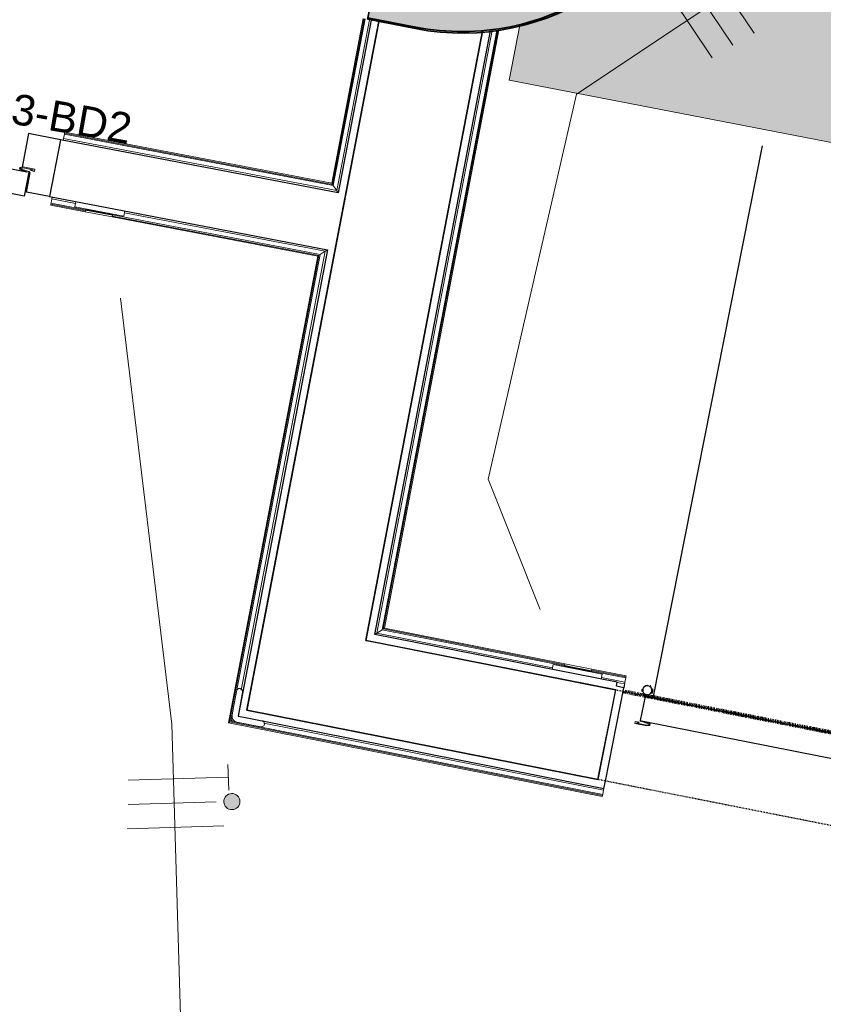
# Model space of a CAD drawing. Header units: millimetres. Extents: x -2845 to 74565, y -36590 to 13748.
# Tile 35 of 49: x 55028 to 56345, y -27472 to -25858. Entities that reach past the tile are written whole.
import ezdxf

# ---------------------------------------------------------------- set-up
doc = ezdxf.new("R2010")
doc.units = ezdxf.units.MM
doc.linetypes.add('Tiret', pattern=[2.5, 1.25, -1.25])
doc.linetypes.add('Tiret_2_', pattern=[2.5, 1.25, -1.25])
doc.layers.add('A-AREA', color=4, linetype='Tiret', lineweight=100, true_color=0x00ffff)
doc.layers.add('A-DOOR-HDLN', color=5, linetype='Tiret', lineweight=25, true_color=0x0000ff)
for name, color, linetype, lineweight in [('A-DETL-GENF', 7, 'Continuous', 18), ('A-DOOR', 7, 'Continuous', 25), ('A-FLOR', 7, 'Continuous', 25), ('A-FLOR-HRAL', 7, 'Continuous', 18), ('A-WALL', 7, 'Continuous', 25), ('CABLES', 7, 'Continuous', 18), ('CHEMIN DE CABLE ELE', 7, 'Continuous', 18), ('I-WALL', 7, 'Continuous', 25), ('INSTAL ELECTRIQUE', 7, 'Continuous', 18), ('Q-SPCQ', 7, 'Continuous', 18)]:
    doc.layers.add(name, color=color, linetype=linetype, lineweight=lineweight)
doc.styles.add('Arial_3', font='arial.ttf', dxfattribs={"height": 50})

# ---------------------------------------------------------------- blocks, each defined once
blk = doc.blocks.new('Ouverture en rectangle - Ouverture en rectangle _103x224_-3216531-2021_015_1111_DCE_1_50_N0 FINI_CFO_ECL')
at = {"layer": 'A-DOOR-HDLN', "linetype": 'Tiret_2_'}
for p, q in [((-515, 75), (-448.9, 75)), ((-343.9, 75), (515, 75)), ((515, -75), (-515, -75))]:
    blk.add_line(p, q, dxfattribs=at)
blk = doc.blocks.new('B02_DC_STR_rvt-1-2021_015_1111_DCE_1_50_N0 FINI_CFO_ECL')
at = {"layer": 'I-WALL'}
for p, q in [((2447.4, -25861.2), (2259.6, -26842.6)), ((2426.4, -26875.6), (2617.4, -25877.3)), ((2259.6, -26842.6), (2231.4, -26990)), ((2835.5, -26956.4), (2426.4, -26875.6)), ((2806.4, -27103.6), (2835.5, -26956.4)), ((2231.4, -26990), (2806.4, -27103.6))]:
    blk.add_line(p, q, dxfattribs=at)
at = {"layer": 'A-DOOR', "color": 5, "lineweight": 25, "true_color": 0x0000ff, "rotation": 168.8212149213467}
blk.add_blockref('Ouverture en rectangle - Ouverture en rectangle _103x224_-3216531-2021_015_1111_DCE_1_50_N0 FINI_CFO_ECL', (3326.2, -27129.9), dxfattribs=at)
blk = doc.blocks.new('PRT_SIMPLE_HUI_58x68x48 - PRT_BOIS_1V_930x2040x40-V5-2021_015_1111_DCE_1_50_N0 FINI_CFO_ECL')
at = {"layer": 'A-DETL-GENF', "lineweight": 25}
h = blk.add_hatch(color=256, dxfattribs=at)
h.paths.add_polyline_path([(-500.5, 14.5), (-500.3, 13.2), (-495.7, 13.1), (-485.1, 11.7), (-483.8, 9.7), (-483.8, 12.8), (-496.3, 14.5)])
h.paths.add_polyline_path([(-508.5, 11.5), (-508.5, 8), (-488.5, 8), (-483.8, 9.7), (-485.1, 10.6), (-488.7, 9.3), (-505.2, 9.6), (-505.2, 10.2), (-502, 10.2), (-502, 11.5), (-505.7, 11.5)])
h = blk.add_hatch(color=256, dxfattribs=at)
h.paths.add_polyline_path([(413.8, 12.8), (414.3, 10.5), (415.1, 11.7), (426.2, 13.2), (430.5, 13.2), (430.5, 14.5), (425.8, 14.5), (414.9, 12.9)])
h.paths.add_polyline_path([(415.1, 10.6), (413.8, 9.7), (419, 8), (438.5, 8), (438.5, 11.5), (432, 11.5), (432.2, 10.2), (435.2, 10.2), (435.2, 9.3), (418.2, 9.5), (415.3, 10.5)])
at = {"layer": 'A-DETL-GENF'}
for p, q in [((-508.5, 11.5), (-502, 11.5)), ((-508.5, 8), (-508.5, 11.5)), ((-488.5, 8), (-508.5, 8)), ((-505.2, 10.2), (-505.2, 9.3)), ((-502, 10.2), (-505.2, 10.2)), ((-505.2, 9.3), (-488.7, 9.3)), ((-502, 11.5), (-502, 10.2)), ((-500.5, 14.5), (-496, 14.5)), ((-500.5, 13.2), (-500.5, 14.5)), ((-496.1, 13.2), (-500.5, 13.2)), ((-485.1, 11.7), (-496.1, 13.2)), ((-496, 14.5), (-483.8, 12.8)), ((-488.7, 9.3), (-485.1, 10.6)), ((-483.8, 9.7), (-488.5, 8)), ((-485.1, 10.6), (-485.1, 11.7)), ((-483.8, 12.8), (-483.8, 9.7)), ((413.8, 12.8), (426, 14.5)), ((413.8, 9.7), (413.8, 12.8)), ((418.5, 8), (413.8, 9.7)), ((426.1, 13.2), (415.1, 11.7)), ((415.1, 11.7), (415.1, 10.6)), ((415.1, 10.6), (418.7, 9.3)), ((438.5, 8), (418.5, 8)), ((418.7, 9.3), (435.2, 9.3)), ((426, 14.5), (430.5, 14.5)), ((430.5, 13.2), (426.1, 13.2)), ((430.5, 14.5), (430.5, 13.2)), ((432, 11.5), (438.5, 11.5)), ((432, 10.2), (432, 11.5)), ((435.2, 10.2), (432, 10.2)), ((435.2, 9.3), (435.2, 10.2)), ((438.5, 11.5), (438.5, 8))]:
    blk.add_line(p, q, dxfattribs=at)
at = {"layer": 'A-DOOR'}
for p, q in [((417, 54.5), (417, 977.5)), ((-427.1, 124), (-450.6, 124)), ((-450.6, 124), (-450.6, 123.5)), ((-450.6, 123.5), (-450.6, 119.4)), ((-427.1, 123.5), (-450.6, 123.5)), ((-450.6, 119.4), (-450.6, 112.3)), ((-427.1, 119.4), (-450.6, 119.4)), ((-319.6, 124), (-427.1, 124)), ((-427.1, 124), (-427.1, 123.5)), ((-427.1, 123.5), (-427.1, 124)), ((-427.1, 123.5), (-427.1, 119.4)), ((-319.6, 123.5), (-427.1, 123.5)), ((-427.1, 119.4), (-427.1, 123.5)), ((-427.1, 119.4), (-427.1, 112.3)), ((-319.6, 119.4), (-427.1, 119.4)), ((-427.1, 112.3), (-427.1, 119.4)), ((-319.6, 123.5), (-319.6, 124)), ((-319.6, 119.4), (-319.6, 123.5)), ((-319.6, 112.3), (-319.6, 119.4)), ((-450.6, 103), (-450.6, 112.3)), ((-450.6, 94.6), (-450.6, 103)), ((-427.1, 103), (-450.6, 103)), ((-427.1, 103), (-427.1, 112.3)), ((-427.1, 112.3), (-427.1, 103)), ((-427.1, 101.8), (-427.1, 103)), ((-319.6, 103), (-427.1, 103)), ((-427.1, 103), (-427.1, 94.6)), ((-427.1, 101.8), (-319.6, 101.8)), ((-319.6, 112.3), (-319.6, 103)), ((-319.6, 103), (-319.6, 101.8)), ((-450.6, 84.2), (-450.6, 94.6)), ((-427.1, 94.6), (-450.6, 94.6)), ((-450.6, 73.4), (-450.6, 84.2)), ((-427.1, 84.2), (-450.6, 84.2)), ((-427.1, 94.6), (-427.1, 84.2)), ((-427.1, 84.2), (-427.1, 73.4)), ((-450.6, 65), (-450.6, 73.4)), ((-450.6, 73.4), (-427.1, 73.4)), ((-450.6, 65), (-450.6, 64)), ((-427.1, 73.4), (-427.1, 65)), ((-427.1, 64), (-427.1, 65)), ((-499.5, 54.5), (430.5, 54.5)), ((-499.5, 14.5), (-499.5, 54.5)), ((-465.6, 63.5), (-465.6, 54.5)), ((-413.4, 63.5), (-465.6, 63.5)), ((-450.6, 64), (-427.1, 64)), ((-413.4, 54.5), (-413.4, 63.5)), ((430.5, 54.5), (430.5, 14.5)), ((426, 14.5), (-496, 14.5)), ((-465.6, 14.5), (-465.6, 5.5)), ((-465.6, 5.5), (-413.4, 5.5)), ((-427.1, 5), (-450.6, 5)), ((-450.6, 5), (-450.6, 4)), ((-450.6, -4.4), (-450.6, 4)), ((-427.1, 4), (-427.1, 5)), ((-427.1, 4), (-427.1, -4.4)), ((-413.4, 5.5), (-413.4, 14.5)), ((-450.6, -15.2), (-450.6, -4.4)), ((-427.1, -4.4), (-450.6, -4.4)), ((-450.6, -25.6), (-450.6, -15.2)), ((-450.6, -15.2), (-427.1, -15.2)), ((-427.1, -4.4), (-427.1, -15.2)), ((-427.1, -15.2), (-427.1, -25.6)), ((-450.6, -34), (-450.6, -25.6)), ((-450.6, -25.6), (-427.1, -25.6)), ((-427.1, -25.6), (-427.1, -34)), ((-450.6, -43.3), (-450.6, -34)), ((-450.6, -34), (-427.1, -34)), ((-450.6, -43.3), (-450.6, -50.4)), ((-427.1, -34), (-427.1, -32.8)), ((-319.6, -32.8), (-427.1, -32.8)), ((-427.1, -43.3), (-427.1, -34)), ((-427.1, -34), (-319.6, -34)), ((-427.1, -34), (-427.1, -43.3)), ((-427.1, -43.3), (-427.1, -50.4)), ((-427.1, -50.4), (-427.1, -43.3)), ((-319.6, -32.8), (-319.6, -34)), ((-319.6, -34), (-319.6, -43.3)), ((-319.6, -50.4), (-319.6, -43.3)), ((-450.6, -50.4), (-450.6, -54.5)), ((-450.6, -50.4), (-427.1, -50.4)), ((-450.6, -54.5), (-450.6, -55)), ((-450.6, -54.5), (-427.1, -54.5)), ((-450.6, -55), (-427.1, -55)), ((-427.1, -50.4), (-427.1, -54.5)), ((-427.1, -50.4), (-319.6, -50.4)), ((-427.1, -54.5), (-427.1, -50.4)), ((-427.1, -54.5), (-427.1, -55)), ((-427.1, -54.5), (-319.6, -54.5)), ((-427.1, -55), (-427.1, -54.5)), ((-427.1, -55), (-319.6, -55)), ((-319.6, -54.5), (-319.6, -50.4)), ((-319.6, -55), (-319.6, -54.5))]:
    blk.add_line(p, q, dxfattribs=at)
for radius, start, end in [(9.12, 155.8208, 180), (9.12, 180, 204.1792), (7.5, 360, 180), (7.5, 120, 180), (7.5, 180, 360), (9.12, 111.9887, 120), (7.5, 0, 89.2178), (7.5, 330, 0), (9.12, 335.8208, 0), (7.5, 195, 225), (9.12, 240, 248.0113), (7.5, 240, 300), (9.12, 291.9887, 300)]:
    blk.add_arc((429, 65.5), radius, start, end, dxfattribs=at)
at = {"layer": 'Q-SPCQ'}
for p, q in [((430.5, 54.5), (403.5, 54.5)), ((430.5, 40.5), (430.5, 54.5))]:
    blk.add_line(p, q, dxfattribs=at)
blk = doc.blocks.new('PRT_SIMPLE_HUI_58x68x48 TUNE L - PRT_BOIS_1V_EI30_930x2040x40-V11-2021_015_1111_DCE_1_50_N0 FINI_CFO_ECL')
at = {"layer": 'A-DETL-GENF'}
h = blk.add_hatch(color=256, dxfattribs=at)
h.paths.add_polyline_path([(-483.8, -62.2), (-485.1, -64.2), (-496.1, -65.7), (-500.5, -65.7), (-500.5, -67), (-496, -67), (-483.8, -65.3)])
h.paths.add_polyline_path([(-508.5, -60.5), (-508.5, -64), (-502, -64), (-502, -62.7), (-505.2, -62.7), (-505.2, -61.8), (-488.7, -61.8), (-485.1, -63.1), (-483.8, -62.2), (-488.5, -60.5)])
h = blk.add_hatch(color=256, dxfattribs=at)
h.paths.add_polyline_path([(413.8, -62.2), (413.8, -65.3), (426, -67), (430.5, -67), (430.5, -65.7), (426.1, -65.7), (415.1, -64.2)])
h.paths.add_polyline_path([(418.5, -60.5), (413.8, -62.2), (415.1, -63.1), (418.7, -61.8), (435.2, -61.8), (435.2, -62.7), (432, -62.7), (432, -64), (438.5, -64), (438.5, -60.5)])
for p, q in [((-488.5, -60.5), (-508.5, -60.5)), ((-508.5, -60.5), (-508.5, -64)), ((-508.5, -64), (-502, -64)), ((-505.2, -62.7), (-505.2, -61.8)), ((-505.2, -61.8), (-488.7, -61.8)), ((-502, -62.7), (-505.2, -62.7)), ((-502, -64), (-502, -62.7)), ((-485.1, -64.2), (-496.1, -65.7)), ((-488.7, -61.8), (-485.1, -63.1)), ((-483.8, -62.2), (-488.5, -60.5)), ((-485.1, -63.1), (-485.1, -64.2)), ((-483.8, -65.3), (-483.8, -62.2)), ((418.5, -60.5), (413.8, -62.2)), ((413.8, -62.2), (413.8, -65.3)), ((415.1, -63.1), (418.7, -61.8)), ((415.1, -64.2), (415.1, -63.1)), ((426.1, -65.7), (415.1, -64.2)), ((438.5, -60.5), (418.5, -60.5)), ((418.7, -61.8), (435.2, -61.8)), ((435.2, -62.7), (432, -62.7)), ((432, -62.7), (432, -64)), ((432, -64), (438.5, -64)), ((435.2, -61.8), (435.2, -62.7)), ((438.5, -64), (438.5, -60.5)), ((-496.1, -65.7), (-500.5, -65.7)), ((-500.5, -65.7), (-500.5, -67)), ((-500.5, -67), (-496, -67)), ((-496, -67), (-483.8, -65.3)), ((413.8, -65.3), (426, -67)), ((426, -67), (430.5, -67)), ((430.5, -65.7), (426.1, -65.7)), ((430.5, -67), (430.5, -65.7))]:
    blk.add_line(p, q, dxfattribs=at)
at = {"layer": 'A-DOOR'}
for p, q in [((-427.1, 2.5), (-450.6, 2.5)), ((-450.6, 2.5), (-450.6, 2)), ((-450.6, 2), (-450.6, -2.1)), ((-427.1, 2), (-450.6, 2)), ((-319.6, 2.5), (-427.1, 2.5)), ((-427.1, 2.5), (-427.1, 2)), ((-427.1, 2), (-427.1, 2.5)), ((-427.1, 2), (-427.1, -2.1)), ((-319.6, 2), (-427.1, 2)), ((-427.1, -2.1), (-427.1, 2)), ((-319.6, 2), (-319.6, 2.5)), ((-319.6, -2.1), (-319.6, 2)), ((-450.6, -2.1), (-450.6, -9.2)), ((-427.1, -2.1), (-450.6, -2.1)), ((-450.6, -18.5), (-450.6, -9.2)), ((-427.1, -2.1), (-427.1, -9.2)), ((-319.6, -2.1), (-427.1, -2.1)), ((-427.1, -9.2), (-427.1, -2.1)), ((-427.1, -18.5), (-427.1, -9.2)), ((-427.1, -9.2), (-427.1, -18.5)), ((-319.6, -9.2), (-319.6, -2.1)), ((-319.6, -9.2), (-319.6, -18.5)), ((-450.6, -26.9), (-450.6, -18.5)), ((-427.1, -18.5), (-450.6, -18.5)), ((-450.6, -37.3), (-450.6, -26.9)), ((-427.1, -26.9), (-450.6, -26.9)), ((-427.1, -19.7), (-427.1, -18.5)), ((-319.6, -18.5), (-427.1, -18.5)), ((-427.1, -18.5), (-427.1, -26.9)), ((-427.1, -19.7), (-319.6, -19.7)), ((-427.1, -26.9), (-427.1, -37.3)), ((-319.6, -18.5), (-319.6, -19.7)), ((-450.6, -48.1), (-450.6, -37.3)), ((-427.1, -37.3), (-450.6, -37.3)), ((-450.6, -56.5), (-450.6, -48.1)), ((-450.6, -48.1), (-427.1, -48.1)), ((-427.1, -37.3), (-427.1, -48.1)), ((-427.1, -48.1), (-427.1, -56.5)), ((-465.6, -58), (-465.6, -67)), ((-413.4, -58), (-465.6, -58)), ((-450.6, -56.5), (-450.6, -57.5)), ((-450.6, -57.5), (-427.1, -57.5)), ((-427.1, -57.5), (-427.1, -56.5)), ((-413.4, -67), (-413.4, -58)), ((-499.5, -67), (-499.5, -107)), ((426, -67), (-496, -67)), ((430.5, -107), (430.5, -67)), ((-499.5, -107), (430.5, -107)), ((-465.6, -107), (-465.6, -116)), ((-413.4, -116), (-413.4, -107)), ((417, -107), (417, -1030)), ((-465.6, -116), (-413.4, -116)), ((-427.1, -116.5), (-450.6, -116.5)), ((-450.6, -116.5), (-450.6, -117.5)), ((-450.6, -125.9), (-450.6, -117.5)), ((-450.6, -136.7), (-450.6, -125.9)), ((-427.1, -125.9), (-450.6, -125.9)), ((-427.1, -117.5), (-427.1, -116.5)), ((-427.1, -117.5), (-427.1, -125.9)), ((-427.1, -125.9), (-427.1, -136.7)), ((-450.6, -147.1), (-450.6, -136.7)), ((-450.6, -136.7), (-427.1, -136.7)), ((-427.1, -136.7), (-427.1, -147.1)), ((-450.6, -155.5), (-450.6, -147.1)), ((-450.6, -147.1), (-427.1, -147.1)), ((-450.6, -164.8), (-450.6, -155.5)), ((-450.6, -155.5), (-427.1, -155.5)), ((-427.1, -147.1), (-427.1, -155.5)), ((-427.1, -155.5), (-427.1, -154.3)), ((-319.6, -154.3), (-427.1, -154.3)), ((-427.1, -164.8), (-427.1, -155.5)), ((-427.1, -155.5), (-319.6, -155.5)), ((-427.1, -155.5), (-427.1, -164.8)), ((-319.6, -154.3), (-319.6, -155.5)), ((-319.6, -155.5), (-319.6, -164.8)), ((-450.6, -164.8), (-450.6, -171.9)), ((-450.6, -171.9), (-450.6, -176)), ((-450.6, -171.9), (-427.1, -171.9)), ((-450.6, -176), (-450.6, -176.5)), ((-450.6, -176), (-427.1, -176)), ((-450.6, -176.5), (-427.1, -176.5)), ((-427.1, -164.8), (-427.1, -171.9)), ((-427.1, -171.9), (-427.1, -164.8)), ((-427.1, -171.9), (-427.1, -176)), ((-427.1, -171.9), (-319.6, -171.9)), ((-427.1, -176), (-427.1, -171.9)), ((-427.1, -176), (-427.1, -176.5)), ((-427.1, -176), (-319.6, -176)), ((-427.1, -176.5), (-427.1, -176)), ((-427.1, -176.5), (-319.6, -176.5)), ((-319.6, -171.9), (-319.6, -164.8)), ((-319.6, -176), (-319.6, -171.9)), ((-319.6, -176.5), (-319.6, -176))]:
    blk.add_line(p, q, dxfattribs=at)
for radius, start, end in [(7.5, 360, 180), (7.5, 135, 165), (9.12, 111.9887, 120), (7.5, 60, 120), (9.12, 60, 68.0113), (9.12, 155.8208, 180), (9.12, 180, 204.1792), (7.5, 180, 360), (7.5, 180, 240), (9.12, 240, 248.0113), (7.5, 270, 0), (7.5, 0, 30), (9.12, 0, 24.1792)]:
    blk.add_arc((429, -118), radius, start, end, dxfattribs=at)
at = {"layer": 'Q-SPCQ'}
for p, q in [((430.5, -93), (430.5, -107)), ((430.5, -107), (403.5, -107))]:
    blk.add_line(p, q, dxfattribs=at)
blk = doc.blocks.new('Garde-corps - Garde-corps-508960-2021_015_1111_DCE_1_50_N0 FINI_CFO_ECL')
at = {"layer": 'A-FLOR-HRAL'}
for p, q in [((2644.8, -24670.2), (2624.7, -24791.9)), ((2646.5, -24670.4), (2626.1, -24793.8)), ((2648.2, -24670.7), (2627.5, -24795.8)), ((2655.2, -24671.9), (2633.4, -24804.2)), ((2646.5, -24670.4), (2644.8, -24670.2)), ((2646.5, -24670.4), (2648.2, -24670.7)), ((2648.2, -24670.7), (2655.2, -24671.9)), ((2658.2, -24672.4), (2655.2, -24671.9)), ((2546.1, -24776.9), (2495.1, -25054.3)), ((2547.4, -24778.8), (2497, -25053)), ((2548.8, -24780.9), (2499, -25051.6)), ((2624.7, -24791.9), (2546.1, -24776.9)), ((2624.7, -24791.9), (2546.1, -24776.9)), ((2626.1, -24793.8), (2547.4, -24778.8)), ((2627.5, -24795.8), (2548.8, -24780.9)), ((2554.5, -24789.2), (2507.3, -25045.9)), ((2633.4, -24804.2), (2554.5, -24789.2)), ((2566.3, -24791.4), (2554.5, -24789.2)), ((2507.3, -25045.9), (2584.8, -25060.6)), ((2507.3, -25045.9), (2516.4, -25047.6)), ((2584.8, -25060.6), (2469.7, -25661.9)), ((2495.1, -25054.3), (2572.4, -25069)), ((2495.1, -25054.3), (2572.5, -25069)), ((2497, -25053), (2574.4, -25067.7)), ((2499, -25051.6), (2576.4, -25066.3)), ((2575.6, -25058.9), (2584.8, -25060.6)), ((2572.4, -25069), (2459.4, -25659.8)), ((2574.4, -25067.7), (2461, -25660.2)), ((2576.4, -25066.3), (2462.7, -25660.5)), ((2421.8, -25856.3), (2370.2, -26126.1)), ((2423.5, -25856.6), (2371.5, -26128.1)), ((2425.2, -25856.9), (2372.9, -26130.1)), ((2432.2, -25858.3), (2378.6, -26138.4)), ((1930.9, -26052.8), (1932.3, -26045.8)), ((1932.3, -26045.8), (1932.6, -26044.1)), ((2372.9, -26130.1), (1932.3, -26045.8)), ((1932.9, -26042.5), (1932.6, -26044.1)), ((2371.5, -26128.1), (1932.6, -26044.1)), ((2370.2, -26126.1), (1932.9, -26042.5)), ((1930.9, -26052.8), (1930.4, -26055.7)), ((2378.6, -26138.4), (1930.9, -26052.8)), ((2372.9, -26130.1), (2378.6, -26138.4))]:
    blk.add_line(p, q, dxfattribs=at)
at = {"layer": 'A-FLOR-HRAL', "flags": 128}
for points in [[(2546.1, -24776.9), (2546.1, -24776.9), (2546.1, -24777), (2546.3, -24777.2), (2546.4, -24777.4), (2546.6, -24777.6), (2546.7, -24777.9), (2546.9, -24778.1), (2547.1, -24778.4), (2547.2, -24778.6), (2547.4, -24778.8)], [(2548.8, -24780.9), (2551.6, -24785), (2554.5, -24789.2)], [(2554.5, -24789.2), (2554.6, -24789.3), (2554.8, -24789.7), (2555.2, -24790.2), (2555.6, -24790.7), (2556, -24791.4), (2556.4, -24792), (2556.9, -24792.7)], [(2627.5, -24795.8), (2630.4, -24800), (2633.4, -24804.2)], [(2499, -25051.6), (2503.2, -25048.7), (2507.3, -25045.9)], [(2576.4, -25066.3), (2580.6, -25063.5), (2584.8, -25060.6)], [(2584.8, -25060.6), (2584.9, -25060.6), (2585.2, -25060.3), (2585.7, -25060), (2586.3, -25059.6), (2586.9, -25059.2), (2587.6, -25058.7), (2588.3, -25058.3)], [(2572.4, -25069), (2572.5, -25069), (2572.6, -25068.9), (2572.7, -25068.8), (2572.9, -25068.7), (2573.2, -25068.5), (2573.4, -25068.3), (2573.7, -25068.2), (2573.9, -25068), (2574.2, -25067.8), (2574.4, -25067.7)]]:
    blk.add_lwpolyline(points, dxfattribs=at)
at = {"layer": 'A-FLOR-HRAL'}
for points, knots in [([(2624.7, -24791.9), (2624.7, -24791.9), (2624.8, -24791.9), (2624.8, -24792), (2624.9, -24792.1), (2625, -24792.2), (2625.1, -24792.4), (2625.3, -24792.6), (2625.4, -24792.8), (2625.6, -24793.1), (2625.7, -24793.3), (2625.9, -24793.5), (2626, -24793.7), (2626.1, -24793.8)], [0.075, 0.075, 0.075, 0.075, 0.15, 0.2125, 0.275, 0.35, 0.425, 0.5, 0.6, 0.7, 0.775, 0.85, 1, 1, 1, 1]), ([(2633.4, -24804.2), (2633.4, -24804.2), (2633.4, -24804.2), (2633.4, -24804.3), (2633.4, -24804.3), (2633.5, -24804.4), (2633.5, -24804.5), (2633.6, -24804.6), (2633.7, -24804.7), (2633.8, -24804.8), (2633.9, -24804.9), (2633.9, -24805), (2634, -24805.2), (2634.1, -24805.3), (2634.2, -24805.5), (2634.3, -24805.6), (2634.4, -24805.8), (2634.5, -24805.9), (2634.7, -24806.1), (2635, -24806.5), (2635.3, -24807.1), (2635.7, -24807.5), (2635.8, -24807.7)], [0, 0, 0, 0, 0.071429, 0.107143, 0.142857, 0.178571, 0.214286, 0.25, 0.285714, 0.321429, 0.357143, 0.392857, 0.428571, 0.464286, 0.5, 0.535714, 0.571429, 0.607143, 0.642857, 0.714286, 0.857143, 1, 1, 1, 1]), ([(2507.3, -25045.9), (2507.3, -25045.9), (2507.3, -25045.9), (2507.4, -25045.9), (2507.4, -25045.8), (2507.5, -25045.8), (2507.6, -25045.7), (2507.7, -25045.7), (2507.8, -25045.6), (2507.9, -25045.5), (2508, -25045.4), (2508.1, -25045.3), (2508.3, -25045.3), (2508.4, -25045.2), (2508.6, -25045.1), (2508.7, -25045), (2508.9, -25044.9), (2509, -25044.8), (2509.2, -25044.6), (2509.6, -25044.4), (2510.1, -25044), (2510.6, -25043.7), (2510.8, -25043.5)], [0, 0, 0, 0, 0.071429, 0.107143, 0.142857, 0.178571, 0.214286, 0.25, 0.285714, 0.321429, 0.357143, 0.392857, 0.428571, 0.464286, 0.5, 0.535714, 0.571429, 0.607143, 0.642857, 0.714286, 0.857143, 1, 1, 1, 1]), ([(2495.1, -25054.3), (2495.1, -25054.3), (2495.1, -25054.3), (2495.2, -25054.2), (2495.3, -25054.1), (2495.5, -25054), (2495.6, -25053.9), (2495.8, -25053.8), (2496.1, -25053.6), (2496.3, -25053.5), (2496.5, -25053.3), (2496.7, -25053.2), (2496.9, -25053), (2497, -25053)], [0.075, 0.075, 0.075, 0.075, 0.15, 0.2125, 0.275, 0.35, 0.425, 0.5, 0.6, 0.7, 0.775, 0.85, 1, 1, 1, 1]), ([(2370.2, -26126.1), (2370.2, -26126.1), (2370.2, -26126.2), (2370.3, -26126.3), (2370.5, -26126.5), (2370.6, -26126.7), (2370.7, -26126.8), (2370.8, -26127), (2370.9, -26127.2), (2371, -26127.3), (2371.1, -26127.4), (2371.2, -26127.6), (2371.3, -26127.7), (2371.4, -26127.9), (2371.5, -26128), (2371.5, -26128.1)], [0.1, 0.1, 0.1, 0.1, 0.2, 0.3, 0.4, 0.475, 0.55, 0.6, 0.65, 0.7, 0.75, 0.8, 0.85, 0.9, 1, 1, 1, 1]), ([(2378.6, -26138.4), (2378.6, -26138.4), (2378.6, -26138.5), (2378.7, -26138.7), (2378.9, -26138.9), (2379, -26139.1), (2379.2, -26139.3), (2379.3, -26139.5), (2379.5, -26139.8), (2379.7, -26140.1), (2379.9, -26140.4), (2380.1, -26140.7), (2380.4, -26141.2), (2380.7, -26141.6), (2380.9, -26141.9)], [0, 0, 0, 0, 0.166667, 0.25, 0.333333, 0.416667, 0.458333, 0.5, 0.583333, 0.666667, 0.708333, 0.75, 0.833333, 1, 1, 1, 1])]:
    blk.add_open_spline(points, degree=3, knots=knots, dxfattribs=at)
blk = doc.blocks.new('Garde-corps - Garde-corps-509100-2021_015_1111_DCE_1_50_N0 FINI_CFO_ECL')
at = {"layer": 'A-FLOR-HRAL'}
for p, q in [((2444.4, -26863.8), (2633.4, -25876.2)), ((2452.8, -26858.2), (2640.7, -25875.7)), ((2454.8, -26856.8), (2642.5, -25875.6)), ((2456.7, -26855.5), (2644.2, -25875.4)), ((2452.8, -26858.2), (2444.4, -26863.8)), ((2731.9, -26920.6), (2444.4, -26863.8)), ((2751.5, -26917.2), (2452.8, -26858.2)), ((2751.8, -26915.5), (2454.8, -26856.8)), ((2752.1, -26913.9), (2456.7, -26855.5)), ((2852, -26937.1), (2795.6, -26925.9)), ((2852.4, -26935.4), (2796, -26924.2)), ((2852.7, -26933.7), (2796.3, -26922.6)), ((2852.4, -26935.4), (2852.7, -26933.7)), ((2850.7, -26944.1), (2812.4, -26936.5)), ((2850.1, -26947), (2837.8, -26944.6)), ((2850.1, -26947), (2850.7, -26944.1)), ((2852, -26937.1), (2850.7, -26944.1)), ((2852.4, -26935.4), (2852, -26937.1))]:
    blk.add_line(p, q, dxfattribs=at)
for points, knots in [([(2444.4, -26863.8), (2444.4, -26863.8), (2444.4, -26863.8), (2444.2, -26864), (2444, -26864.1), (2443.8, -26864.2), (2443.6, -26864.4), (2443.4, -26864.5), (2443.1, -26864.7), (2442.8, -26864.9), (2442.5, -26865.1), (2442.2, -26865.3), (2442, -26865.4), (2441.8, -26865.5)], [0, 0, 0, 0, 0.1666667, 0.25, 0.3333333, 0.4166667, 0.4583333, 0.5, 0.5833333, 0.6666667, 0.7083333, 0.75, 0.8333333, 0.8333333, 0.8333333, 0.8333333]), ([(2456.7, -26855.5), (2456.7, -26855.5), (2456.7, -26855.5), (2456.6, -26855.6), (2456.4, -26855.7), (2456.2, -26855.9), (2456, -26856), (2455.9, -26856.1), (2455.7, -26856.2), (2455.6, -26856.3), (2455.4, -26856.4), (2455.3, -26856.5), (2455.1, -26856.6), (2455, -26856.7), (2454.9, -26856.7), (2454.8, -26856.8)], [0.1, 0.1, 0.1, 0.1, 0.2, 0.3, 0.4, 0.475, 0.55, 0.6, 0.65, 0.7, 0.75, 0.8, 0.85, 0.9, 1, 1, 1, 1])]:
    blk.add_open_spline(points, degree=3, knots=knots, dxfattribs=at)
blk = doc.blocks.new('Garde-corps - Garde-corps-509143-2021_015_1111_DCE_1_50_N0 FINI_CFO_ECL')
at = {"layer": 'A-FLOR-HRAL'}
for p, q in [((1910.3, -26160.7), (1910.6, -26159)), ((1910.6, -26159), (1912, -26152)), ((1910.6, -26159), (1967.1, -26169.8)), ((1912.5, -26149), (1912, -26152)), ((1912, -26152), (1950.3, -26159.3)), ((1910.3, -26160.7), (1910, -26162.3)), ((1910, -26162.3), (1966.5, -26173.1)), ((1910.3, -26160.7), (1966.8, -26171.5)), ((2030.8, -26174.7), (2359.6, -26237.6)), ((2010.7, -26181.6), (2347.3, -26246)), ((2011, -26180), (2349.2, -26244.7)), ((2011.3, -26178.3), (2351.2, -26243.3)), ((2359.6, -26237.6), (2222, -26956.9)), ((2351.2, -26243.3), (2359.6, -26237.6)), ((2347.3, -26246), (2201, -27010.5)), ((2349.2, -26244.7), (2203, -27009.2)), ((2351.2, -26243.3), (2205, -27007.8)), ((2201, -27010.5), (2813.6, -27131.7)), ((2203, -27009.2), (2813.9, -27130)), ((2205, -27007.8), (2208.6, -27005.4)), ((2205, -27007.8), (2814.2, -27128.3)), ((2258.8, -27011.2), (2815.6, -27121.3)), ((2815.6, -27121.3), (2814.2, -27128.3)), ((2815.6, -27121.3), (2816.2, -27118.4)), ((2813.6, -27131.7), (2813.9, -27130)), ((2814.2, -27128.3), (2813.9, -27130))]:
    blk.add_line(p, q, dxfattribs=at)
for points, knots in [([(2359.6, -26237.6), (2359.6, -26237.6), (2359.6, -26237.6), (2359.8, -26237.5), (2360, -26237.3), (2360.3, -26237.2), (2360.5, -26237), (2360.7, -26236.9), (2361, -26236.7), (2361.3, -26236.5), (2361.5, -26236.3), (2361.8, -26236.1), (2362.3, -26235.8), (2362.8, -26235.5), (2363.1, -26235.2)], [0, 0, 0, 0, 0.166667, 0.25, 0.333333, 0.416667, 0.458333, 0.5, 0.583333, 0.666667, 0.708333, 0.75, 0.833333, 1, 1, 1, 1]), ([(2347.3, -26246), (2347.3, -26246), (2347.3, -26246), (2347.5, -26245.9), (2347.6, -26245.7), (2347.8, -26245.6), (2348, -26245.5), (2348.2, -26245.4), (2348.3, -26245.3), (2348.5, -26245.2), (2348.6, -26245.1), (2348.7, -26245), (2348.9, -26244.9), (2349, -26244.8), (2349.1, -26244.7), (2349.2, -26244.7)], [0.1, 0.1, 0.1, 0.1, 0.2, 0.3, 0.4, 0.475, 0.55, 0.6, 0.65, 0.7, 0.75, 0.8, 0.85, 0.9, 1, 1, 1, 1]), ([(2201, -27010.5), (2201, -27010.5), (2201.1, -27010.4), (2201.2, -27010.4), (2201.4, -27010.2), (2201.6, -27010.1), (2201.8, -27010), (2201.9, -27009.9), (2202.1, -27009.8), (2202.2, -27009.7), (2202.3, -27009.6), (2202.5, -27009.5), (2202.6, -27009.4), (2202.8, -27009.3), (2202.9, -27009.2), (2203, -27009.2)], [0.1, 0.1, 0.1, 0.1, 0.2, 0.3, 0.4, 0.475, 0.55, 0.6, 0.65, 0.7, 0.75, 0.8, 0.85, 0.9, 1, 1, 1, 1])]:
    blk.add_open_spline(points, degree=3, knots=knots, dxfattribs=at)
blk = doc.blocks.new('1010_PROTECTION  D_ANGLE - 1010_PROTECTION  D_ANGLE-534363-2021_015_1111_DCE_1_50_N0 FINI_CFO_ECL')
at = {"layer": 'Q-SPCQ'}
for p, q in [((-10, 40), (-10, 0)), ((0, 0), (0, 40)), ((40, 0), (0, 0)), ((0, -10), (40, -10))]:
    blk.add_line(p, q, dxfattribs=at)
for centre, radius, start, end in [((-5, 40), 5, 360, 180), ((0, 0), 10, 180, 270), ((40, -5), 5, 270, 90)]:
    blk.add_arc(centre, radius, start, end, dxfattribs=at)
blk = doc.blocks.new('B02_ARC_rvt-1-2021_015_1111_DCE_1_50_N0 FINI_CFO_ECL')
at = {"layer": 'A-AREA'}
blk.add_line((3711.8, -27130), (2847.7, -26959.1), dxfattribs=at)
at = {"layer": 'A-FLOR'}
for p, q in [((1873.4, -26044.9), (1862.9, -26099.9)), ((1925.8, -26054.9), (1873.4, -26044.9)), ((1862, -26104.5), (1861.7, -26105.7)), ((1862.6, -26101.2), (1862.2, -26103.2)), ((1870.3, -26141), (1876.5, -26108.6)), ((1876.5, -26108.6), (1875, -26108.3)), ((1908, -26148.2), (1870.3, -26141)), ((2850.1, -26947), (2848.9, -26953.1))]:
    blk.add_line(p, q, dxfattribs=at)
at = {"layer": 'A-WALL'}
for p, q in [((2231.4, -26990), (2447.4, -25861.2)), ((2435.1, -25858.9), (2380.9, -26141.9)), ((2617.4, -25877.3), (2426.4, -26875.6)), ((2441, -26865.8), (2630.3, -25876.4)), ((1925.8, -26054.9), (1908, -26148.2)), ((2380.9, -26141.9), (1925.8, -26054.9)), ((1908, -26148.2), (2363.1, -26235.2)), ((2363.1, -26235.2), (2216.8, -26999.8)), ((2837.9, -26944.3), (2441, -26865.8)), ((2426.4, -26875.6), (2438.7, -26878.1)), ((2438.7, -26878.1), (2835.4, -26956.6)), ((2836.6, -26950.7), (2837.9, -26944.3)), ((2835.4, -26956.6), (2806.4, -27103.7)), ((2818.6, -27106.1), (2848.9, -26953.1)), ((2848.9, -26953.1), (2836.6, -26950.7)), ((2806.4, -27103.7), (2231.4, -26990)), ((2216.8, -26999.8), (2229.1, -27002.2)), ((2229.1, -27002.2), (2816.2, -27118.4)), ((2816.2, -27118.4), (2818.6, -27106.1))]:
    blk.add_line(p, q, dxfattribs=at)
at = {"layer": 'A-DOOR', "lineweight": 18}
for name, p, rotation in [('PRT_SIMPLE_HUI_58x68x48 - PRT_BOIS_1V_930x2040x40-V5-2021_015_1111_DCE_1_50_N0 FINI_CFO_ECL', (1386.2, -26000), 169.1696317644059), ('PRT_SIMPLE_HUI_58x68x48 TUNE L - PRT_BOIS_1V_EI30_930x2040x40-V11-2021_015_1111_DCE_1_50_N0 FINI_CFO_ECL', (3285.2, -27156.2), 168.8099662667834)]:
    blk.add_blockref(name, p, dxfattribs=dict(at, rotation=rotation))
at = {"layer": 'A-FLOR-HRAL', "lineweight": 18}
for name in ['Garde-corps - Garde-corps-508960-2021_015_1111_DCE_1_50_N0 FINI_CFO_ECL', 'Garde-corps - Garde-corps-509100-2021_015_1111_DCE_1_50_N0 FINI_CFO_ECL', 'Garde-corps - Garde-corps-509143-2021_015_1111_DCE_1_50_N0 FINI_CFO_ECL']:
    blk.add_blockref(name, (0, 0), dxfattribs=at)
at = {"layer": 'Q-SPCQ', "lineweight": 18, "rotation": 349.1696317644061}
blk.add_blockref('1010_PROTECTION  D_ANGLE - 1010_PROTECTION  D_ANGLE-534363-2021_015_1111_DCE_1_50_N0 FINI_CFO_ECL', (2216.8, -26999.7), dxfattribs=at)
blk = doc.blocks.new('602_CHASSIS 400V - 2000 x 1800 x 400-6411966-2021_015_1111_DCE_1_50_N0 FINI_CFO_ECL')
at = {"layer": 'INSTAL ELECTRIQUE', "true_color": 0xff8080}
h = blk.add_hatch(color=11, dxfattribs=at)
h.paths.add_polyline_path([(900, -1100), (900, -400), (-666.9, -400), (-666.9, -646.5), (-673, -716), (-691.1, -783.3), (-722.1, -848.7), (-761.9, -905), (-810.9, -953.7), (-867.7, -993.3), (-900, -1008.3), (-900, -1100), (-52.7, -1099.9), (-72.8, -1081.7), (-86.7, -1060.8), (-94.9, -1036.1), (-96.5, -1010), (-91.3, -984.4), (-79.7, -961.1), (-62.4, -941.5), (-40.6, -927.1), (-15.8, -918.8), (10.2, -917.2), (35.8, -922.4), (59.2, -934.1), (79.3, -952.3), (93.1, -973.2), (101.4, -997.9), (103, -1024), (97.8, -1049.6), (86.1, -1072.9), (68.8, -1092.5), (57.9, -1100), (865.3, -1100)])
h.paths.add_polyline_path([(-358, -1029), (-361.5, -1029.4), (-364.9, -1028.9), (-368.9, -1026.8), (-371.5, -1024.2), (-373.4, -1020.9), (-374, -1019.3), (-374.2, -1014.6), (-373.8, -1012.4), (-371.6, -1008.3), (-370.2, -1006.6), (-367.4, -1004.5), (-363.1, -1003.2), (-360.8, -1002.9), (-356.3, -1004), (-353.2, -1005.7), (-350.9, -1008), (-348.9, -1011.5), (-348.3, -1013.1), (-348.1, -1017.7), (-348.4, -1019.9), (-349.9, -1023.1), (-353.1, -1026.6), (-354.8, -1027.8)])
h.paths.add_polyline_path([(-667.4, -865.8), (-672.3, -866), (-674.3, -865.7), (-679, -863.3), (-680.2, -862.3), (-682.3, -859.5), (-683.6, -856.3), (-684, -852.9), (-683, -848), (-681.3, -845.1), (-679.5, -843.1), (-675.8, -840.8), (-674.2, -840.2), (-670.8, -839.7), (-667.3, -840.2), (-662.7, -842.7), (-661.4, -843.6), (-659.3, -846.4), (-658, -849.6), (-657.8, -854.9), (-658.1, -856.4), (-659.4, -859.6), (-661.5, -862.4), (-664.2, -864.4), (-666.4, -865.3)])
h.paths.add_polyline_path([(-900, -754.4), (-886.8, -733.3), (-872, -691), (-866.9, -646.5), (-866.9, -400), (-900, -400), (-900, -737.4)])
at = {"layer": 'INSTAL ELECTRIQUE'}
for p, q in [((-900, -1008.3), (-900, -1100)), ((-900, -1100), (-52.5, -1100))]:
    blk.add_line(p, q, dxfattribs=at)
blk = doc.blocks.new('Chemin de câbles - Courbure - Standard-4698035-2021_015_1111_DCE_1_50_N0 FINI_CFO_ECL')
at = {"layer": 'CHEMIN DE CABLE ELE', "lineweight": 35, "true_color": 0x0080ff}
for points in [[(-230.5, -93.9), (-163.2, -75.9), (-100, -46.4), (-42.9, -6.4), (8, 45.2), (47.3, 101.9), (76.3, 164.6), (94, 231.5), (100, 300.5), (100, 380), (97.5, 380), (97.4, 299.5), (91.2, 230), (72.8, 162.6), (42.8, 99.3), (4.5, 44.5), (-44.5, -4.5), (-101.3, -44.2), (-164.1, -73.5), (-231, -91.4), (-300.5, -97.5), (-380, -97.5), (-379.5, -100), (-295.9, -99.6), (-254.8, -96)], [(-231, -91.4), (-163.7, -73.3), (-100.5, -43.7), (-43.5, -3.4), (5.7, 46.3), (45.6, 104.2), (73.5, 164.1), (91.4, 231), (97.5, 300), (97.5, 380), (-97.5, 380), (-97.5, 300), (-102.5, 254.9), (-117.5, 212.1), (-143.1, 172.3), (-174.8, 141), (-212.7, 117.3), (-255, 102.5), (-300, 97.5), (-380, 97.5), (-380, -97.5), (-296.4, -97.1), (-231, -91.4)], [(-254.9, 102.5), (-212.1, 117.5), (-173.7, 141.6), (-141.6, 173.7), (-116.9, 213.8), (-102.4, 256), (-97.5, 300.5), (-97.5, 380), (-100, 380), (-100.1, 299.5), (-105.4, 254.4), (-120.9, 211.5), (-143.6, 175.3), (-175.3, 143.6), (-213.2, 119.8), (-255.5, 105), (-300.5, 100), (-380, 100), (-379.5, 97.5), (-299.5, 97.5), (-255, 102.5)]]:
    blk.add_hatch(color=150, dxfattribs=at).paths.add_polyline_path(points)
at = {"layer": 'CHEMIN DE CABLE ELE', "color": 8, "lineweight": 35, "true_color": 0x808080}
for p, q in [((-97.5, 380), (-100, 380)), ((-100, 380), (-100, 300)), ((-97.5, 300), (-97.5, 380)), ((97.5, 380), (-97.5, 380)), ((100, 380), (97.5, 380)), ((97.5, 380), (97.5, 300)), ((100, 300), (100, 380)), ((-380, 97.5), (-380, 100)), ((-300, 100), (-380, 100)), ((-380, -97.5), (-380, 97.5)), ((-300, 97.5), (-380, 97.5)), ((-380, -100), (-380, -97.5)), ((-300, -97.5), (-380, -97.5)), ((-300, -100), (-380, -100))]:
    blk.add_line(p, q, dxfattribs=at)
for radius, end in [(400, 360), (202.5, 360), (397.5, 0), (200, 0)]:
    blk.add_arc((-300, 300), radius, 270, end, dxfattribs=at)
blk = doc.blocks.new('Legrand_Mosaic_plaque_2x2_mod_vertical_blanc_078822L - Legrand_Mosaic_plaque_2x2_mod_vertical_blanc_078822L-V19-2021_015_1111_DCE_1_50_N0 FINI_CFO_ECL')
at = {"layer": 'INSTAL ELECTRIQUE'}
for p, q in [((1950.8, -26156.4), (1949.2, -26164.7)), ((1949.2, -26164.7), (2029.8, -26180.1)), ((2029.8, -26180.1), (2031.4, -26171.8))]:
    blk.add_line(p, q, dxfattribs=at)
blk = doc.blocks.new('Legrand_Mosaic_va_et_vient_easy_led_10AX_2_mod_blanc_077011L - Legrand_Mosaic_va_et_vient_easy_led_10AX_2_mod_blanc_077011L-715042-2021_015_1111_DCE_1_50_N0 FINI_CFO_ECL')
at = {"layer": 'INSTAL ELECTRIQUE'}
for p, q in [((-7246.7, -23623.4), (-7246.4, -23620.4)), ((-7246.7, -23623.4), (-7201.9, -23627.8)), ((-7246.4, -23620.4), (-7246.3, -23619.4)), ((-7201.6, -23624.9), (-7246.4, -23620.4)), ((-7246.2, -23618.4), (-7246.3, -23619.4)), ((-7201.5, -23623.9), (-7246.3, -23619.4)), ((-7201.6, -23624.9), (-7201.9, -23627.8)), ((-7201.5, -23623.9), (-7201.6, -23624.9)), ((-7201.5, -23623.9), (-7201.4, -23622.8))]:
    blk.add_line(p, q, dxfattribs=at)
blk = doc.blocks.new('Legrand_Mosaic_plaque_2x2_mod_vertical_blanc_078822L - Legrand_Mosaic_plaque_2x2_mod_vertical_blanc_078822L-V20-2021_015_1111_DCE_1_50_N0 FINI_CFO_ECL')
at = {"layer": 'INSTAL ELECTRIQUE'}
for p, q in [((2733, -26915.2), (2731.4, -26923.2)), ((2813.5, -26931.1), (2733, -26915.2)), ((2811.9, -26939.1), (2813.5, -26931.1))]:
    blk.add_line(p, q, dxfattribs=at)
blk = doc.blocks.new('Fil - COCHE DE FIL_PE_SYMBOLE-4085576-2021_015_1111_DCE_1_50_N0 FINI_CFO_ECL')
at = {"layer": 'CABLES', "lineweight": 9}
for p, q in [((-0.42, 1.8), (0.42, 1.8)), ((0, 1.8), (0, -1.48))]:
    blk.add_line(p, q, dxfattribs=at)
blk = doc.blocks.new('Fil - Coche de fil circulaire-323115-2021_015_1111_DCE_1_50_N0 FINI_CFO_ECL')
at = {"layer": 'CABLES', "lineweight": 9}
blk.add_hatch(color=256, dxfattribs=at).paths.add_polyline_path([(0.193, 2.078), (0.139, 2.12), (0.075, 2.147), (0.006, 2.156), (-0.062, 2.147), (-0.126, 2.12), (-0.181, 2.078), (-0.223, 2.023), (-0.249, 1.96), (-0.258, 1.891), (-0.249, 1.823), (-0.223, 1.759), (-0.181, 1.704), (-0.126, 1.662), (-0.062, 1.636), (0.006, 1.627), (0.075, 1.636), (0.139, 1.662), (0.193, 1.704), (0.235, 1.759), (0.262, 1.823), (0.271, 1.891), (0.262, 1.96), (0.235, 2.023)])
blk.add_line((0, 1.371), (0, -1.507), dxfattribs=at)
for start, end in [(360, 180), (180, 360)]:
    blk.add_arc((0.006, 1.891), 0.265, start, end, dxfattribs=at)
blk = doc.blocks.new('Fil - Coche de fil long-323512-2021_015_1111_DCE_1_50_N0 FINI_CFO_ECL')
at = {"layer": 'CABLES', "lineweight": 9}
blk.add_line((0, 1.605), (0, -1.57), dxfattribs=at)
blk = doc.blocks.new('B02_ELE_rvt-1-2021_015_1111_DCE_1_50_N0 FINI_CFO_ECL')
at = {"layer": 'CABLES', "flags": 128}
for points in [[(3117.4, -25749), (2771.4, -25980.4), (2626.6, -26611.1), (2711.7, -26825)], [(2105.6, -27974.1), (2126.6, -27619.8), (2108.3, -27012.9), (2024.3, -26314.9)]]:
    blk.add_lwpolyline(points, dxfattribs=at)
at = {"layer": 'CABLES', "lineweight": 18, "xscale": 49.99999999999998, "yscale": 49.99999999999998, "zscale": 49.99999999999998}
for name, p, rotation in [('Fil - Coche de fil circulaire-323115-2021_015_1111_DCE_1_50_N0 FINI_CFO_ECL', (2985.5, -25837.2), 33.76718769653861), ('Fil - Coche de fil long-323512-2021_015_1111_DCE_1_50_N0 FINI_CFO_ECL', (3018.5, -25815.2), 33.76718769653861), ('Fil - COCHE DE FIL_PE_SYMBOLE-4085576-2021_015_1111_DCE_1_50_N0 FINI_CFO_ECL', (2952.5, -25859.3), 33.76718769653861), ('Fil - COCHE DE FIL_PE_SYMBOLE-4085576-2021_015_1111_DCE_1_50_N0 FINI_CFO_ECL', (2111, -27102.7), 271.7288982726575), ('Fil - Coche de fil circulaire-323115-2021_015_1111_DCE_1_50_N0 FINI_CFO_ECL', (2112.2, -27142.3), 271.7288982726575), ('Fil - Coche de fil long-323512-2021_015_1111_DCE_1_50_N0 FINI_CFO_ECL', (2113.4, -27182), 271.7288982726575)]:
    blk.add_blockref(name, p, dxfattribs=dict(at, rotation=rotation))
at = {"layer": 'CHEMIN DE CABLE ELE', "lineweight": 18, "rotation": 349.0071599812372}
blk.add_blockref('Chemin de câbles - Courbure - Standard-4698035-2021_015_1111_DCE_1_50_N0 FINI_CFO_ECL', (2821, -25831.9), dxfattribs=at)
at = {"layer": 'INSTAL ELECTRIQUE', "lineweight": 18}
for name, p, rotation in [('602_CHASSIS 400V - 2000 x 1800 x 400-6411966-2021_015_1111_DCE_1_50_N0 FINI_CFO_ECL', (3754.3, -25049.1), 349.0071599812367), ('Legrand_Mosaic_va_et_vient_easy_led_10AX_2_mod_blanc_077011L - Legrand_Mosaic_va_et_vient_easy_led_10AX_2_mod_blanc_077011L-715042-2021_015_1111_DCE_1_50_N0 FINI_CFO_ECL', (11304.4, -3295.6), 354.8500071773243), ('Legrand_Mosaic_va_et_vient_easy_led_10AX_2_mod_blanc_077011L - Legrand_Mosaic_va_et_vient_easy_led_10AX_2_mod_blanc_077011L-715042-2021_015_1111_DCE_1_50_N0 FINI_CFO_ECL', (-6680.6, -49742.9), 174.5015903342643)]:
    blk.add_blockref(name, p, dxfattribs=dict(at, rotation=rotation))
for name in ['Legrand_Mosaic_plaque_2x2_mod_vertical_blanc_078822L - Legrand_Mosaic_plaque_2x2_mod_vertical_blanc_078822L-V19-2021_015_1111_DCE_1_50_N0 FINI_CFO_ECL', 'Legrand_Mosaic_plaque_2x2_mod_vertical_blanc_078822L - Legrand_Mosaic_plaque_2x2_mod_vertical_blanc_078822L-V20-2021_015_1111_DCE_1_50_N0 FINI_CFO_ECL']:
    blk.add_blockref(name, (0, 0), dxfattribs=at)
at = {"layer": 'INSTAL ELECTRIQUE', "lineweight": 9, "insert": (1606.6, -25935.5), "char_height": 50, "width": 537.131, "attachment_point": 1, "rotation": 350, "style": 'Arial_3'}
blk.add_mtext('TD1-Q23-BD2', dxfattribs=at)

msp = doc.modelspace()

# ---------------------------------------------------------------- block references
at = {"lineweight": 5}
for name in ['B02_DC_STR_rvt-1-2021_015_1111_DCE_1_50_N0 FINI_CFO_ECL', 'B02_ARC_rvt-1-2021_015_1111_DCE_1_50_N0 FINI_CFO_ECL']:
    msp.add_blockref(name, (53169.3, 0), dxfattribs=at)

# ---------------------------------------------------------------- next in the draw order: block references
msp.add_blockref('B02_ELE_rvt-1-2021_015_1111_DCE_1_50_N0 FINI_CFO_ECL', (53169.3, 0), dxfattribs=at)

doc.saveas('drawing.dxf')
